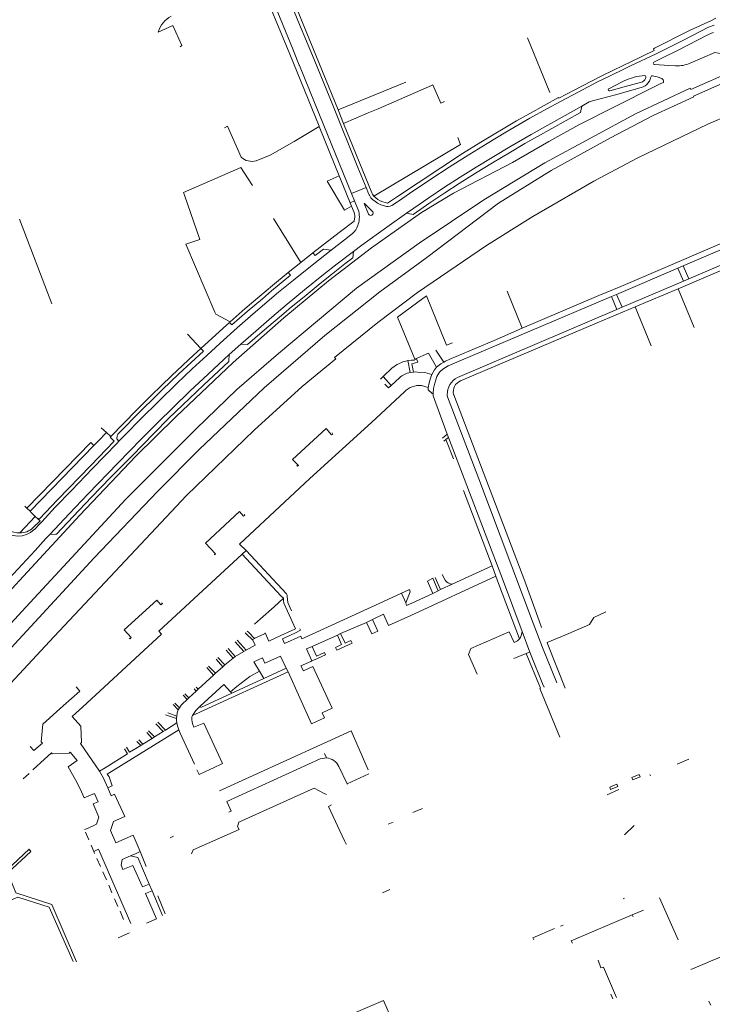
# Model space of a CAD drawing. Extents: x 145000 to 155000, y 457500 to 470000.
# Tile 57 of 256: x 147605 to 147894, y 459038 to 459448. Entities that reach past the tile are written whole.
import ezdxf

# ---------------------------------------------------------------- set-up
doc = ezdxf.new("R2010")
doc.units = 0
doc.header["$LTSCALE"] = 0.2
doc.header["$MEASUREMENT"] = 0
doc.layers.add('kant verharding', color=252, linetype='Continuous', lineweight=0)

msp = doc.modelspace()

# ---------------------------------------------------------------- linework, layer by layer
at = {"layer": 'kant verharding', "lineweight": 0}
for p, q in [((147895.33, 459448.42), (147893.51, 459447.46)), ((147893.51, 459447.46), (147884.31, 459443.3)), ((147894.58, 459445.57), (147892.32, 459444.66)), ((147826.12, 459417.52), (147816.8, 459440.2)), ((147869.78, 459435.89), (147884.31, 459443.3)), ((147727.73, 459431.23), (147725.27, 459437.25)), ((147877.35, 459437.06), (147871.83, 459434.34)), ((147871.83, 459434.34), (147870.37, 459433.61)), ((147869.46, 459430.12), (147873.07, 459431.94)), ((147875.77, 459428.8), (147869.71, 459429.21)), ((147875.77, 459428.8), (147878.52, 459428.59)), ((147878.52, 459428.59), (147878.63, 459428.59)), ((147857, 459427.26), (147851.51, 459424.62)), ((147865.64, 459424.57), (147864.63, 459424.46)), ((147866.08, 459423.79), (147866.13, 459424.12)), ((147868.13, 459423.65), (147868.28, 459424.16)), ((147868.87, 459424.48), (147869.49, 459424.32)), ((147737.74, 459410.23), (147766.06, 459421.74)), ((147853.58, 459420.58), (147850.66, 459419.05)), ((147856.01, 459421.85), (147853.58, 459420.58)), ((147868.02, 459423.25), (147868.13, 459423.65)), ((147839.43, 459411.73), (147842.46, 459413.55)), ((147740.05, 459404.6), (147750.37, 459408.99)), ((147729.85, 459403.34), (147738.28, 459382.71)), ((147733.2, 459380.52), (147738.28, 459382.71)), ((147738.28, 459382.71), (147742.83, 459371.57)), ((147743.4, 459375.4), (147749.48, 459377.9)), ((147743.4, 459375.4), (147744.65, 459372.29)), ((147750.85, 459374.63), (147750.77, 459374.8)), ((147744.65, 459372.29), (147742.83, 459371.57)), ((147742.83, 459371.57), (147743.42, 459370.13)), ((147744.65, 459372.29), (147746.18, 459368.58)), ((147743.42, 459370.13), (147744.48, 459367.52)), ((147752.02, 459366.51), (147751.79, 459366.36)), ((147604.93, 459364.75), (147618.37, 459329.45)), ((147746.18, 459362.65), (147745.99, 459362.09)), ((147884.05, 459339.8), (147942.29, 459364.63)), ((147743.79, 459358.76), (147740.41, 459356.09)), ((147740.41, 459356.09), (147734.87, 459351.72)), ((147722.2, 459346.69), (147727.27, 459350.71)), ((147727.27, 459350.71), (147728.19, 459349.51)), ((147879.56, 459335.62), (147913.25, 459350.13)), ((147716.96, 459342.49), (147722.2, 459346.69)), ((147717.97, 459341.35), (147716.96, 459342.49)), ((147879.53, 459344.28), (147853.89, 459333.37)), ((147879.53, 459344.28), (147881.73, 459345.22)), ((147879.53, 459344.28), (147881.85, 459338.87)), ((147884.05, 459339.8), (147881.73, 459345.22)), ((147881.85, 459338.87), (147856.26, 459327.98)), ((147884.05, 459339.8), (147881.85, 459338.87)), ((147808.29, 459334.69), (147814.49, 459319.23)), ((147861.74, 459328.11), (147879.56, 459335.62)), ((147879.56, 459335.62), (147886.23, 459319.53)), ((147762.59, 459323.83), (147771.05, 459330.07)), ((147771.05, 459330.07), (147774.65, 459332.72)), ((147853.89, 459333.37), (147851.74, 459332.46)), ((147854.05, 459327.03), (147851.74, 459332.46)), ((147853.89, 459333.37), (147856.26, 459327.98)), ((147787.52, 459298.68), (147854.05, 459327.03)), ((147845.89, 459321.43), (147861.74, 459328.11)), ((147854.05, 459327.03), (147856.26, 459327.98)), ((147868.33, 459311.95), (147861.74, 459328.11)), ((147788.87, 459297.35), (147845.89, 459321.43)), ((147814.49, 459319.23), (147802.83, 459314.2)), ((147680.58, 459310.84), (147675.03, 459316.79)), ((147802.83, 459314.2), (147784.31, 459306.34)), ((147681.58, 459309.7), (147680.58, 459310.84)), ((147692.36, 459308.25), (147697.19, 459312.58)), ((147778.85, 459302.97), (147775.44, 459308.88)), ((147781.82, 459305.07), (147778.54, 459310.09)), ((147692.23, 459305.47), (147692.36, 459308.25)), ((147766.39, 459305.66), (147766.86, 459305.76)), ((147766.86, 459305.76), (147767.88, 459300.84)), ((147756.51, 459299.09), (147760.38, 459302.68)), ((147769.21, 459300.98), (147767.88, 459300.84)), ((147770.9, 459300.98), (147774.01, 459300.8)), ((147776.9, 459300.03), (147774.01, 459300.8)), ((147756.51, 459299.09), (147755.41, 459298.05)), ((147759.91, 459295.39), (147756.51, 459299.09)), ((147763.33, 459298.55), (147759.91, 459295.39)), ((147772.55, 459295.34), (147775.4, 459294.61)), ((147777.41, 459291.9), (147777.42, 459292.03)), ((147777.45, 459291.06), (147777.41, 459291.9)), ((147777.45, 459291.06), (147783.33, 459275.05)), ((147786.03, 459291.44), (147785.95, 459291.63)), ((147815.64, 459213.9), (147786.03, 459291.44)), ((147641.17, 459275.83), (147638.97, 459277.8)), ((147642.93, 459274.07), (147641.17, 459275.83)), ((147642.66, 459273.8), (147642.93, 459274.07)), ((147644.38, 459272.12), (147642.66, 459273.8)), ((147645.43, 459271.19), (147646.39, 459272.17)), ((147781.27, 459273.38), (147783.33, 459275.05)), ((147782.7, 459272.87), (147781.91, 459272.24)), ((147783.81, 459273.76), (147782.7, 459272.87)), ((147782.7, 459272.87), (147785.85, 459264.85)), ((147783.33, 459275.05), (147783.81, 459273.76)), ((147783.81, 459273.76), (147806.73, 459213.68)), ((147635.88, 459270.35), (147609.3, 459243)), ((147790.03, 459251.6), (147801.99, 459220.22)), ((147608.02, 459244.23), (147607.1, 459245.15)), ((147609.3, 459243), (147608.02, 459244.23)), ((147605.02, 459234.04), (147611.45, 459240.76)), ((147613.53, 459238.96), (147612.71, 459239.73)), ((147610.42, 459236.09), (147613.53, 459238.96)), ((147611.09, 459235.38), (147613.12, 459237.52)), ((147613.12, 459237.52), (147614.02, 459238.47)), ((147617.56, 459233.35), (147619.99, 459233.38)), ((147699.43, 459226.62), (147697.73, 459225.15)), ((147697.73, 459225.15), (147713.89, 459207.69)), ((147699.43, 459226.62), (147716.24, 459208.62)), ((147801.99, 459220.22), (147785.4, 459212.57)), ((147801.99, 459220.22), (147803.59, 459215.97)), ((147803.59, 459215.97), (147768.06, 459199.56)), ((147777.3, 459215.04), (147779.51, 459209.86)), ((147780.48, 459210.31), (147778.26, 459215.38)), ((147782.41, 459214.3), (147781.24, 459216.59)), ((147764.18, 459208.87), (147767.56, 459210.41)), ((147767.56, 459210.41), (147767.88, 459209.43)), ((147785.4, 459212.57), (147780.48, 459210.31)), ((147814.53, 459192.89), (147806.73, 459213.68)), ((147821.64, 459197.34), (147815.64, 459213.9)), ((147713.89, 459207.69), (147714.97, 459206.78)), ((147715.05, 459205.77), (147714.97, 459206.78)), ((147764.18, 459208.87), (147754.86, 459204.59)), ((147764.18, 459208.87), (147765.97, 459204.86)), ((147767.88, 459209.43), (147765.97, 459204.86)), ((147769.74, 459205.27), (147777.28, 459208.74)), ((147779.51, 459209.86), (147777.28, 459208.74)), ((147780.48, 459210.31), (147779.51, 459209.86)), ((147754.86, 459204.59), (147723.6, 459190.24)), ((147765.97, 459204.86), (147766.35, 459203.71)), ((147766.35, 459203.71), (147769.74, 459205.27)), ((147702.89, 459195.93), (147705.45, 459198.21)), ((147756.71, 459200.08), (147752.11, 459197.89)), ((147758.83, 459195.3), (147756.71, 459200.08)), ((147768.06, 459199.56), (147758.83, 459195.3)), ((147738.84, 459191.99), (147749.6, 459196.67)), ((147752.11, 459197.89), (147749.6, 459196.67)), ((147749.6, 459196.67), (147751.85, 459191.84)), ((147754.4, 459193.01), (147752.11, 459197.89)), ((147823.02, 459186.23), (147819.19, 459196.4)), ((147822.65, 459194.57), (147821.64, 459197.34)), ((147699.47, 459191.86), (147699.03, 459192.28)), ((147702.23, 459189.23), (147699.47, 459191.86)), ((147699.87, 459193.04), (147700.34, 459192.55)), ((147700.34, 459192.55), (147702.85, 459189.96)), ((147713.88, 459191.14), (147718.2, 459193.13)), ((147722.19, 459190.9), (147715.48, 459187.82)), ((147722.08, 459193.47), (147721.85, 459193.96)), ((147722.63, 459189.8), (147722.19, 459190.9)), ((147723.6, 459190.24), (147722.63, 459189.8)), ((147726.93, 459186.61), (147737.49, 459191.32)), ((147737.49, 459191.32), (147738.84, 459191.99)), ((147751.85, 459191.84), (147754.4, 459193.01)), ((147817.75, 459184.32), (147814.53, 459192.89)), ((147691.89, 459185.84), (147694.89, 459182.39)), ((147698.52, 459184.57), (147694.89, 459188.56)), ((147695.67, 459189.26), (147699.46, 459185.11)), ((147699.46, 459185.11), (147703.18, 459187.15)), ((147702.23, 459189.23), (147703.18, 459187.15)), ((147714.58, 459189.76), (147715.48, 459187.82)), ((147724.58, 459185.64), (147726.93, 459186.61)), ((147728.16, 459183.89), (147726.93, 459186.61)), ((147737.18, 459185.12), (147736.7, 459186.17)), ((147743.61, 459188.05), (147737.18, 459185.12)), ((147828.99, 459171.53), (147823.02, 459186.23)), ((147825.2, 459187.5), (147824.92, 459188.26)), ((147832.51, 459169.29), (147825.2, 459187.5)), ((147687.62, 459182.05), (147690.48, 459178.91)), ((147693.99, 459181.74), (147690.48, 459178.91)), ((147693.99, 459181.74), (147691.04, 459185.08)), ((147693.99, 459181.74), (147694.89, 459182.39)), ((147694.89, 459182.39), (147698.52, 459184.57)), ((147698.52, 459184.57), (147699.46, 459185.11)), ((147702.63, 459180.26), (147706.21, 459181.88)), ((147726.84, 459180.61), (147724.58, 459185.64)), ((147728.75, 459182.58), (147728.16, 459183.89)), ((147729.18, 459181.64), (147732.57, 459183.13)), ((147816.25, 459183.68), (147811.07, 459181.56)), ((147685.78, 459174.7), (147683, 459177.81)), ((147683.76, 459178.48), (147686.61, 459175.44)), ((147689.68, 459178.2), (147686.61, 459175.44)), ((147689.68, 459178.2), (147686.87, 459181.37)), ((147690.48, 459178.91), (147689.68, 459178.2)), ((147702.63, 459180.26), (147704.93, 459176.4)), ((147716.18, 459177.63), (147706.81, 459173.27)), ((147716.95, 459176.08), (147716.18, 459177.63)), ((147722.24, 459178.55), (147726.34, 459180.39)), ((147723.28, 459176.42), (147722.24, 459178.55)), ((147727.29, 459178.31), (147723.28, 459176.42)), ((147726.34, 459180.39), (147726.84, 459180.61)), ((147726.84, 459180.61), (147729.18, 459181.64)), ((147685.78, 459174.7), (147679.39, 459168.79)), ((147716.95, 459176.08), (147680.34, 459159.33)), ((147686.61, 459175.44), (147685.78, 459174.7)), ((147704.93, 459176.4), (147706.81, 459173.27)), ((147678.52, 459169.7), (147679.39, 459168.79)), ((147690.09, 459170.81), (147680.27, 459161.73)), ((147692.91, 459167.71), (147690.09, 459170.81)), ((147674.78, 459164.5), (147673.14, 459166.28)), ((147673.85, 459166.94), (147675.56, 459165.24)), ((147675.56, 459165.24), (147674.78, 459164.5)), ((147678.62, 459168.04), (147675.56, 459165.24)), ((147678.62, 459168.04), (147677.74, 459168.99)), ((147679.39, 459168.79), (147678.62, 459168.04)), ((147693.46, 459167.1), (147692.91, 459167.71)), ((147614.59, 459154.26), (147623.11, 459161.88)), ((147671.14, 459160.16), (147669.02, 459162.46)), ((147669.67, 459163.06), (147671.61, 459161.08)), ((147674.78, 459164.5), (147674.25, 459164.03)), ((147678.51, 459159.98), (147680.27, 459161.73)), ((147628.44, 459158.9), (147626.9, 459157.51)), ((147670.39, 459156.66), (147665.78, 459158.11)), ((147670.45, 459157.64), (147666.73, 459158.99)), ((147670.39, 459156.66), (147670.45, 459157.64)), ((147671.14, 459160.16), (147671.61, 459161.08)), ((147676.81, 459157.26), (147677.04, 459157.81)), ((147677.04, 459157.81), (147678.51, 459159.98)), ((147679.84, 459159.1), (147677.04, 459157.81)), ((147680.34, 459159.33), (147679.84, 459159.1)), ((147664.79, 459151.16), (147661.76, 459154.39)), ((147662.56, 459155.12), (147665.78, 459151.78)), ((147670.57, 459154.77), (147665.78, 459151.78)), ((147681.73, 459154.7), (147677.65, 459153.06)), ((147660.26, 459148.33), (147657.94, 459150.83)), ((147658.7, 459151.53), (147661.22, 459148.93)), ((147661.22, 459148.93), (147660.26, 459148.33)), ((147664.79, 459151.16), (147661.22, 459148.93)), ((147665.78, 459151.78), (147664.79, 459151.16)), ((147671.32, 459151.9), (147671.95, 459150.51)), ((147671.95, 459150.51), (147677.83, 459137.56)), ((147653.38, 459144.11), (147655.44, 459145.33)), ((147655.44, 459145.33), (147653.88, 459147.07)), ((147654.63, 459147.76), (147656.38, 459145.91)), ((147656.38, 459145.91), (147655.44, 459145.33)), ((147660.26, 459148.33), (147656.38, 459145.91)), ((147688.29, 459126.41), (147730.43, 459145.63)), ((147730.43, 459145.63), (147733.21, 459146.9)), ((147615.39, 459139.73), (147618.23, 459142.37)), ((147649.49, 459144.63), (147650.77, 459142.58)), ((147650.77, 459142.58), (147653.38, 459144.11)), ((147732.05, 459142.09), (147732.89, 459140.2)), ((147610.51, 459135.21), (147615.39, 459139.73)), ((147628.99, 459139.06), (147625.21, 459136.46)), ((147741.57, 459129.38), (147738.14, 459136.64)), ((147879.19, 459137.55), (147884.05, 459139.72)), ((147606.48, 459131.47), (147608.93, 459133.74)), ((147638.32, 459134.64), (147640.64, 459136.09)), ((147684.6, 459135.51), (147685.51, 459135.94)), ((147750.58, 459133.53), (147741.57, 459129.38)), ((147867.81, 459133.31), (147868.05, 459132.73)), ((147741.63, 459129.27), (147741.57, 459129.38)), ((147631.93, 459123.5), (147636.16, 459125.31)), ((147636.16, 459125.31), (147637.65, 459121.84)), ((147643.14, 459124.4), (147641.79, 459127.65)), ((147644.54, 459125.05), (147643.14, 459124.4)), ((147849.99, 459124.8), (147854.87, 459127)), ((147758.72, 459112.54), (147760.74, 459113.42)), ((147861.26, 459112.06), (147857.23, 459108.13)), ((147633.21, 459110.81), (147632.04, 459110.3)), ((147632.49, 459109.3), (147633.82, 459106.05)), ((147652.33, 459107.93), (147645.1, 459104.77)), ((147655.24, 459101.2), (147652.33, 459107.93)), ((147634.85, 459103.76), (147635.89, 459101.24)), ((147667.7, 459106.95), (147669.1, 459107.56)), ((147635.89, 459101.24), (147637.86, 459102.11)), ((147635.89, 459101.24), (147636.24, 459100.42)), ((147637.86, 459102.11), (147651.32, 459071.14)), ((147655.24, 459101.2), (147657.78, 459095)), ((147637.21, 459098.27), (147638.7, 459094.87)), ((147654.19, 459098.74), (147651.15, 459099.33)), ((147658.96, 459087.61), (147654.19, 459098.74)), ((147639.69, 459092.66), (147641.14, 459089.42)), ((147648, 459093.69), (147647.25, 459095.46)), ((147660.17, 459084.8), (147658.96, 459087.61)), ((147642.16, 459087.15), (147643.45, 459083.94)), ((147664.56, 459074.57), (147660.17, 459084.8)), ((147756.36, 459083.96), (147759.35, 459085.4)), ((147644.52, 459081.53), (147645.9, 459078.32)), ((147856.7, 459081.45), (147857.28, 459081.75)), ((147879.55, 459064.4), (147871.87, 459081.94)), ((147646.82, 459076.28), (147648.33, 459072.91)), ((147865.13, 459076.7), (147860.38, 459074.78)), ((147860.8, 459073.95), (147860.38, 459074.78)), ((147645.99, 459065.18), (147650.8, 459067.33)), ((147831.61, 459070.55), (147830.47, 459070.06)), ((147893.12, 459055.44), (147904.4, 459060.2)), ((147887.24, 459052.97), (147890.86, 459054.49)), ((147890.86, 459054.49), (147893.12, 459055.44)), ((147884.84, 459051.95), (147887.24, 459052.97)), ((147852.42, 459039.73), (147851.54, 459041.77)), ((147892.37, 459038.82), (147892.59, 459038.34)), ((147892.59, 459038.34), (147893.16, 459037.11))]:
    msp.add_line(p, q, dxfattribs=at)
at = {"layer": 'kant verharding', "lineweight": 0, "flags": 128}
for points in [[(147725.27, 459437.25), (147721.05, 459447.55), (147694.73, 459512.34)], [(147688.64, 459509.86), (147708.21, 459461.73), (147719.03, 459435.23), (147719.2, 459434.8)], [(147701.34, 459499.59), (147706.38, 459487.23), (147716.63, 459462.01), (147737.74, 459410.23), (147740.05, 459404.6)], [(147704.77, 459464.72), (147717.63, 459433.46), (147729.89, 459403.52), (147729.79, 459403.49), (147729.85, 459403.34)], [(147662.73, 459442.65), (147668.87, 459445.39), (147672.6, 459437.03), (147671.9, 459436.55)], [(147877.35, 459437.06), (147881.81, 459439.25), (147892.32, 459444.66)], [(147894.39, 459442.49), (147893.5, 459442.16), (147891.99, 459441.5), (147879.28, 459435.02)], [(147719.2, 459434.8), (147721.57, 459428.93), (147721.64, 459428.76)], [(147869.65, 459434.92), (147859.87, 459430.26), (147852.95, 459426.93), (147847.51, 459424.29), (147843.43, 459422.26), (147836.24, 459418.5), (147829.8, 459415.1), (147829.63, 459415.4), (147817.79, 459408.78), (147812.23, 459405.61), (147797.32, 459396.78), (147789.71, 459392.09), (147762.14, 459373.89), (147758.35, 459371.3), (147756.39, 459371.87)], [(147870.37, 459433.61), (147870.37, 459433.61), (147859.78, 459428.6), (147857, 459427.26)], [(147869.65, 459434.92), (147869.29, 459435.64), (147869.78, 459435.89)], [(147873.07, 459431.94), (147873.38, 459432.09), (147879.28, 459435.02)], [(147884.64, 459429.75), (147894.84, 459434.2), (147899.47, 459433.26)], [(147721.64, 459428.76), (147730.03, 459408.21), (147743.4, 459375.4)], [(147749.48, 459377.9), (147746.05, 459386.28), (147735.54, 459412.18), (147727.73, 459431.23)], [(147851.51, 459424.62), (147850.95, 459424.35), (147845.93, 459421.86), (147837.86, 459417.67), (147830.49, 459413.75), (147824.79, 459410.65), (147817.8, 459406.75), (147807.74, 459400.89), (147799.89, 459396.2), (147790.88, 459390.69), (147784.05, 459386.4), (147776.48, 459381.42), (147767.6, 459375.43), (147762.96, 459372.22)], [(147869.49, 459424.32), (147870.83, 459423.96), (147872.74, 459423.3)], [(147884.67, 459419.35), (147884.93, 459418.75), (147902.52, 459426.5), (147903.75, 459423.69), (147894.43, 459419.71), (147885.96, 459415.91), (147886.07, 459415.71)], [(147694.05, 459304.99), (147715.15, 459323.6), (147733.8, 459338.95), (147751.72, 459352.69), (147772.62, 459367.41), (147785.89, 459375.56), (147810.55, 459388.3), (147825.67, 459397.04), (147838.24, 459404), (147869.36, 459419.67), (147872.39, 459421.2)], [(147750.37, 459408.99), (147754.46, 459410.74), (147776.69, 459420.4)], [(147776.69, 459420.4), (147777.24, 459420.64), (147780.65, 459413.03), (147782.19, 459413.7)], [(147851.1, 459418.19), (147857.06, 459419.79), (147864.32, 459421.77)], [(147853.43, 459416.56), (147859.9, 459418.33), (147864.63, 459419.64)], [(147864.32, 459421.77), (147864.32, 459421.77), (147864.65, 459421.92)], [(147873.48, 459421.93), (147873.42, 459421.64), (147872.39, 459421.2)], [(147482.99, 459072.77), (147511.75, 459098.05), (147534.76, 459120.28), (147559.12, 459150.52), (147607.59, 459203.06), (147649.31, 459247.95), (147678.55, 459277.35), (147695.56, 459293.7), (147712.85, 459308.76), (147745.49, 459335.9), (147771.53, 459354.74), (147798.55, 459372.79), (147824.01, 459388.17), (147862.13, 459408.77), (147884.67, 459419.35)], [(147485.43, 459069.75), (147514.53, 459096.21), (147544.42, 459125.5), (147583.08, 459166.38), (147609.67, 459194.9), (147636.01, 459223.58), (147662.62, 459251.4), (147679.81, 459268.72), (147706.97, 459294.47), (147732.27, 459316.15), (147755.23, 459334.35), (147774.74, 459348.71), (147804.72, 459371.33), (147826.65, 459385.01), (147851.36, 459398.64), (147869.11, 459407.83), (147886.07, 459415.71)], [(147842.46, 459413.55), (147843.85, 459414.01), (147853.43, 459416.56)], [(147736.83, 459306.55), (147736.34, 459307.08), (147754.28, 459321.6), (147770.88, 459334.19), (147799.68, 459353.79), (147819.01, 459365.81), (147844.39, 459380.57), (147862.75, 459390.29), (147891.99, 459404.26), (147910.02, 459412.07)], [(147766.27, 459367.14), (147769.07, 459366.66), (147776.05, 459371.52), (147782.36, 459375.74), (147788.2, 459379.52), (147795.12, 459383.86), (147802.19, 459388.16), (147809.65, 459392.64), (147815.7, 459396.19), (147820.93, 459399.15), (147838.85, 459409.14), (147839.43, 459411.73)], [(147766.27, 459367.14), (147769.37, 459369.33), (147775.62, 459373.62), (147782.17, 459377.98), (147788.71, 459382.2), (147795.34, 459386.36), (147809.36, 459394.79), (147818.31, 459399.99), (147839.43, 459411.73)], [(147690.43, 459402.81), (147691.66, 459403.39), (147697.34, 459390.58)], [(147703.58, 459389.04), (147709.39, 459391.38), (147719.43, 459397.11), (147729.85, 459403.34)], [(147740.05, 459404.6), (147751.86, 459375.72), (147752.14, 459375.07), (147752.43, 459374.68), (147752.73, 459374.32)], [(147752.73, 459374.32), (147788.86, 459395.88), (147787.78, 459398.77)], [(147702.09, 459378.77), (147701.86, 459379.14), (147697.2, 459386.28), (147673.23, 459375.8), (147673.67, 459374.7), (147680.16, 459356.21), (147674.28, 459354.22), (147686.42, 459325.89)], [(147733.2, 459380.52), (147740.43, 459368.41), (147743.42, 459370.13)], [(147750.77, 459374.8), (147750.52, 459375.35), (147749.48, 459377.9)], [(147750.48, 459366.84), (147748.67, 459371.18), (147748.8, 459371.24), (147752.24, 459367.75)], [(147757.16, 459370.21), (147755.64, 459370.74), (147754.23, 459371.41), (147752.92, 459372.29), (147752.26, 459372.78)], [(147762.96, 459372.22), (147762.6, 459371.98), (147760.22, 459370.43)], [(147814.49, 459319.23), (147846.48, 459332.84), (147855.66, 459336.65), (147912.45, 459360.99), (147912.85, 459360.48), (147939.17, 459371.53), (147938.95, 459372.11)], [(147881.73, 459345.22), (147939.36, 459369.83), (147940.76, 459370.54), (147942.04, 459371.46), (147943.34, 459372.72), (147943.77, 459373.31)], [(147766.27, 459367.14), (147758.09, 459361.3), (147747.74, 459353.93), (147744.19, 459351.29)], [(147710.81, 459364.91), (147717.24, 459354.66), (147722.2, 459346.69)], [(147744.66, 459364.78), (147744.49, 459363.91), (147738.21, 459359.11), (147727.27, 459350.71)], [(147734.87, 459351.72), (147726.98, 459345.56), (147719.2, 459339.34), (147712.95, 459334.22), (147702.33, 459325.2), (147695.75, 459319.42), (147688.66, 459313.04), (147683.04, 459307.9), (147676.96, 459302.28), (147670.52, 459296.24), (147663.1, 459289.01), (147655.25, 459281.16), (147649.21, 459275.06), (147646.39, 459272.17)], [(147744.19, 459351.29), (147737.37, 459346.1), (147731.67, 459341.6), (147723.77, 459335.2), (147716.52, 459329.23), (147710.11, 459323.89), (147703.4, 459318.08), (147697.19, 459312.58)], [(147728.19, 459349.51), (147731.68, 459352.22), (147734.87, 459351.72)], [(147730.28, 459337.85), (147734.97, 459341.63), (147740.58, 459346.03), (147743.86, 459348.55), (147744.19, 459351.29)], [(147716.96, 459342.49), (147710.45, 459337.11), (147705.07, 459332.61), (147699.05, 459327.42), (147692.79, 459321.93)], [(147693.5, 459320.61), (147699.88, 459326.18), (147706.2, 459331.56), (147710.06, 459334.83), (147717.97, 459341.35)], [(147717.42, 459327.33), (147724.41, 459333.08), (147730.28, 459337.85)], [(147774.65, 459332.72), (147783.01, 459312.16), (147785.42, 459313.14)], [(147777.42, 459292.03), (147777.59, 459294.11), (147778.06, 459296.36), (147778.96, 459299.09), (147779.73, 459300.55), (147780.3, 459301.23), (147781.4, 459302.2), (147782.5, 459302.94), (147783.69, 459303.54), (147851.74, 459332.46)], [(147686.42, 459325.89), (147686.78, 459325.06), (147692.79, 459321.93)], [(147713.29, 459323.87), (147716.07, 459326.22), (147717.42, 459327.33)], [(147680.58, 459310.84), (147689.81, 459319.28), (147692.53, 459321.7), (147693.5, 459320.61)], [(147706.11, 459317.73), (147708.89, 459320.15), (147713.29, 459323.87)], [(147775.44, 459308.88), (147769.83, 459306.34), (147762.59, 459323.83)], [(147697.19, 459312.58), (147700.04, 459312.44), (147706.11, 459317.73)], [(147642.93, 459274.07), (147653.67, 459285.04), (147660, 459291.39), (147663.94, 459295.23), (147668.39, 459299.51), (147677.51, 459308.05), (147680.58, 459310.84)], [(147645.94, 459275.09), (147655.96, 459285.2), (147661.18, 459290.41), (147664.48, 459293.65), (147671.37, 459300.26), (147681.58, 459309.7)], [(147521.74, 459127.44), (147530.64, 459135.05), (147539.73, 459144.5), (147557.8, 459163.2), (147606.51, 459215.99), (147630.12, 459241.39), (147653.47, 459265.9), (147670.06, 459282.39), (147694.05, 459304.99)], [(147736.83, 459306.55), (147722.8, 459294.95), (147702.81, 459276.8), (147674.57, 459249.55), (147619.36, 459190.76), (147562.88, 459130.24), (147524.65, 459092.02)], [(147692.36, 459308.25), (147683.52, 459300.11), (147675.95, 459293.02), (147668.92, 459286.28), (147662.6, 459280.01), (147655.65, 459272.97), (147645.98, 459263.04), (147633.57, 459250.27), (147625.6, 459241.95), (147617.56, 459233.35)], [(147619.99, 459233.38), (147620.35, 459233.39), (147627.25, 459240.73), (147634.99, 459248.79), (147642.91, 459256.98), (147651.83, 459266.13), (147660.91, 459275.39), (147667.17, 459281.7), (147672.84, 459287.2), (147681.64, 459295.58), (147692.22, 459305.41), (147692.23, 459305.47)], [(147769.21, 459300.98), (147768.54, 459304.44), (147770.06, 459304.76), (147771.04, 459305.06), (147770.46, 459306.5), (147769.46, 459305.98), (147768.45, 459305.99), (147766.86, 459305.76)], [(147781.82, 459305.07), (147780.6, 459304.39), (147778.85, 459302.97)], [(147784.31, 459306.34), (147782.57, 459305.49), (147781.82, 459305.07)], [(147770.9, 459300.98), (147769.89, 459301.03), (147769.21, 459300.98)], [(147778.85, 459302.97), (147777.92, 459301.95), (147776.9, 459300.03)], [(147776.9, 459300.03), (147776.25, 459298.37), (147775.76, 459296.55), (147775.4, 459294.61)], [(147699.43, 459226.62), (147696.71, 459229.33), (147725.97, 459256.6), (147751.65, 459280.03), (147765.45, 459292.77)], [(147759.91, 459295.39), (147758.83, 459294.36), (147757.3, 459295.97)], [(147775.4, 459294.61), (147775.28, 459293.53), (147776.94, 459291.98), (147777.41, 459291.9)], [(147819.19, 459196.4), (147796.52, 459256.51), (147783.36, 459290.6)], [(147735.29, 459275.63), (147735.56, 459275.13), (147735.08, 459274.83), (147732.76, 459277.41), (147718.76, 459264.59), (147721.21, 459261.98), (147720.86, 459261.71), (147720.55, 459262.12)], [(147612.71, 459239.73), (147612.96, 459240.02), (147613.28, 459239.75), (147620.77, 459247.69), (147634.59, 459262.07), (147644.38, 459272.12)], [(147641.17, 459275.83), (147637.67, 459272.24), (147635.88, 459270.35)], [(147646.39, 459272.17), (147645.52, 459273.11), (147645.65, 459274.34)], [(147608.02, 459244.23), (147634.6, 459271.6), (147635.88, 459270.35)], [(147614.02, 459238.47), (147614.17, 459238.63), (147619.83, 459244.66), (147626.56, 459251.69), (147635.37, 459260.83), (147645.43, 459271.19)], [(147611.45, 459240.76), (147609.77, 459242.4), (147609.3, 459243)], [(147611.45, 459240.76), (147612.62, 459239.61), (147612.71, 459239.73)], [(147698.54, 459241.69), (147698.86, 459241.18), (147698.36, 459240.95), (147696.69, 459242.83), (147682.53, 459229.66), (147686.6, 459225.28), (147686.25, 459224.83), (147686.19, 459225.1)], [(147595.22, 459209.18), (147596.95, 459211), (147611.49, 459226.64), (147615.95, 459231.6), (147617.56, 459233.35)], [(147628.44, 459158.9), (147631.16, 459161.35), (147664.18, 459191.72), (147663.03, 459193.04), (147697.73, 459225.15)], [(147775.09, 459213.9), (147777.3, 459215.04)], [(147813.4, 459189.87), (147804.74, 459212.93), (147803.59, 459215.97)], [(147777.28, 459208.74), (147775.09, 459213.9)], [(147705.45, 459198.21), (147711.09, 459203.21), (147714.97, 459206.78)], [(147718.41, 459201.51), (147716.77, 459205.02), (147716.6, 459207.39), (147716.49, 459208.02), (147716.24, 459208.62)], [(147664.18, 459204.86), (147664.58, 459204.59), (147663.88, 459204.02), (147662.18, 459205.97), (147648.53, 459193.52), (147651.49, 459190.32), (147650.99, 459189.84), (147650.66, 459190.15)], [(147716.69, 459201.33), (147715.15, 459204.69), (147715.05, 459205.77)], [(147718.2, 459193.13), (147720.06, 459194.01), (147716.69, 459201.33)], [(147849.47, 459201.04), (147844.39, 459198.7), (147842.67, 459195.74), (147834.07, 459192.1), (147824.92, 459188.26)], [(147702.85, 459189.96), (147702.08, 459189.56), (147702.23, 459189.23)], [(147707.02, 459192.07), (147707.07, 459191.91), (147703.11, 459190.09), (147702.85, 459189.96)], [(147707.39, 459192.26), (147708.93, 459188.85), (147713.88, 459191.14)], [(147722.08, 459193.47), (147719.76, 459192.14), (147714.58, 459189.76)], [(147736.7, 459186.17), (147739.23, 459187.41), (147737.49, 459191.32)], [(147738.84, 459191.99), (147740.66, 459187.96), (147743.14, 459189.16), (147743.61, 459188.05)], [(147813.4, 459189.87), (147812.56, 459189.04), (147811.14, 459188.23), (147809.19, 459192.7), (147793.18, 459185.76), (147792.15, 459183.32), (147795.81, 459175.03)], [(147813.78, 459190.42), (147813.78, 459190.42), (147813.4, 459189.87)], [(147814.53, 459192.89), (147814.31, 459191.61), (147813.78, 459190.42)], [(147706.21, 459181.88), (147707.16, 459179.65), (147713.82, 459182.64), (147716.18, 459177.63)], [(147732.57, 459183.13), (147732.17, 459184.08), (147728.75, 459182.58)], [(147816.25, 459183.68), (147816.24, 459183.7), (147816.45, 459183.79)], [(147830.32, 459148.85), (147821.96, 459169.1), (147822.13, 459169.19), (147816.25, 459183.68)], [(147816.45, 459183.79), (147817.75, 459184.32)], [(147817.75, 459184.32), (147823.51, 459170.09), (147823.62, 459170.13), (147823.77, 459169.73)], [(147731.2, 459158.98), (147735.3, 459160.87), (147727.29, 459178.31)], [(147692.91, 459167.71), (147695.56, 459169.95), (147700.97, 459174.16), (147704.93, 459176.4)], [(147716.95, 459176.08), (147726.71, 459154.39), (147732.12, 459156.82), (147731.2, 459158.98)], [(147623.11, 459161.88), (147630.02, 459168.06), (147628.54, 459169.79)], [(147693.46, 459167.1), (147705.22, 459172.53), (147706.81, 459173.27)], [(147680.27, 459161.73), (147680.54, 459161.18), (147693.46, 459167.1)], [(147674.25, 459164.03), (147673.28, 459163.15), (147672.37, 459162.18), (147671.61, 459161.08)], [(147626.9, 459157.51), (147630.54, 459153.38), (147630.75, 459146.55), (147630.3, 459146.18), (147638.32, 459134.64)], [(147670.45, 459157.64), (147670.7, 459158.92), (147671.14, 459160.16)], [(147614.47, 459146.39), (147613.97, 459146.94), (147614.59, 459154.26)], [(147670.57, 459154.77), (147670.43, 459155.71), (147670.39, 459156.66)], [(147671.32, 459151.9), (147670.77, 459153.62), (147670.57, 459154.77)], [(147685.51, 459135.94), (147689.6, 459137.86), (147681.73, 459154.7)], [(147642.3, 459132.25), (147641.53, 459133.4), (147671.32, 459151.9)], [(147733.21, 459146.9), (147743.19, 459151.45), (147750.27, 459135.18)], [(147609.32, 459145.01), (147610.92, 459143.27), (147614.47, 459146.39)], [(147618.23, 459142.37), (147618.46, 459141.88), (147625.59, 459142.11), (147626.09, 459142.56), (147628.99, 459139.06)], [(147640.64, 459136.09), (147649.89, 459141.86), (147648.7, 459143.99)], [(147732.89, 459140.2), (147730.36, 459139.85), (147691.37, 459122.08), (147693.12, 459118.02), (147692.15, 459117.57)], [(147625.21, 459136.46), (147628.27, 459131.01), (147630.16, 459127.35), (147631.93, 459123.5)], [(147641.79, 459127.65), (147639.87, 459131.81), (147638.32, 459134.64)], [(147678.89, 459135.22), (147679.79, 459133.25), (147684.6, 459135.51)], [(147860.74, 459131.02), (147860.33, 459131.98), (147863.3, 459133.24), (147863.7, 459132.31), (147860.74, 459131.02)], [(147641.79, 459127.65), (147643.54, 459128.5), (147642.3, 459132.25)], [(147851.05, 459127.97), (147851.44, 459127.06), (147854.39, 459128.33), (147853.99, 459129.26), (147851.05, 459127.97)], [(147645.1, 459104.77), (147642.88, 459110), (147644.04, 459113.7), (147648.79, 459115.76), (147644.54, 459125.05)], [(147733, 459124.88), (147731.93, 459125.3), (147727.77, 459127.59), (147696.44, 459113.38), (147695.87, 459111.64), (147696.46, 459110.33), (147677.39, 459101.95), (147676.64, 459100.22)], [(147637.65, 459121.84), (147635.68, 459121.02), (147637.99, 459115.46), (147637.08, 459112.51), (147633.21, 459110.81)], [(147734.98, 459120.58), (147733.8, 459119.99), (147740.49, 459105.61)], [(147768.99, 459117.41), (147769.96, 459117.82), (147772.93, 459119.17)], [(147585.71, 459108.29), (147599.59, 459093.41), (147608.88, 459102.19), (147609.58, 459101.24), (147600.08, 459092.26), (147603.34, 459083.97), (147618.34, 459079.07), (147628.7, 459055.26)], [(147740.49, 459105.61), (147741.09, 459104.31), (147741.27, 459104.4)], [(147651.15, 459099.33), (147653.49, 459100.38), (147655.24, 459101.2)], [(147647.25, 459095.46), (147647.76, 459097.81), (147651.15, 459099.33)], [(147658.96, 459087.61), (147656.23, 459086.42), (147652.15, 459095.4), (147648, 459093.69)], [(147657.83, 459071.3), (147662.08, 459073.13), (147657.51, 459083.74), (147660.17, 459084.8)], [(147627.24, 459055.4), (147617.26, 459078.05), (147604.27, 459082.17), (147588.15, 459075.35), (147559.71, 459048.73), (147558.94, 459048.08)], [(147665.65, 459075.21), (147662.57, 459082.72), (147662.64, 459082.75)], [(147860.38, 459074.78), (147835.03, 459064.01), (147835.51, 459062.98)], [(147828.07, 459069.04), (147819.05, 459065.21), (147819.44, 459064.39)], [(147853.94, 459040.36), (147848.41, 459053), (147847.41, 459052.65), (147846.3, 459055.84)], [(147733.66, 459029.28), (147756.73, 459039.11), (147760.47, 459030.53)]]:
    msp.add_lwpolyline(points, dxfattribs=at)
at = {"layer": 'kant verharding', "lineweight": 0, "extrusion": (0, 0, -1)}
for centre, radius, start, end in [((-147673.56, 459439.47), 11.28, 16.3828, 61.0725), ((-147869.72, 459429.71), 0.495, 277.8357, 57.4145), ((-147869.71, 459429.64), 0.427, 270.4561, 277.8632), ((-147868.76, 459423.99), 0.505, 19.5261, 85.9052), ((-147868.76, 459424.01), 0.485, 85.7465, 103.4624), ((-147871.9, 459421.97), 1.58, 122.1372, 181.2363), ((-147756.85, 459377.75), 6.77, 312.7371, 332.5899), ((-147759.11, 459379.88), 8.47, 288.7408, 318.8848), ((-147758.45, 459373.83), 3.84, 242.4891, 289.5872), ((-147739.21, 459365.81), 5.54, 162.0784, 190.7298), ((-147736.74, 459365.61), 9.9, 162.5774, 197.4226), ((-147751.39, 459367.32), 1.03, 247.4247, 332.5765), ((-147751.5, 459367.25), 0.903, 145.9984, 234.5544), ((-147738.8, 459364.44), 7.57, 198.1184, 228.6962), ((-147769.56, 459291.73), 14.29, 50.0477, 77.1966), ((-147790.69, 459292.82), 4.88, 345.8788, 68.0976), ((-147771.59, 459286.9), 8.49, 43.7229, 96.4976), ((-147646.87, 459274.3), 1.22, 1.8284, 40.4301), ((-147604.2, 459242.61), 9.98, 226.3968, 314.1249), ((-147605.59, 459240.67), 6.65, 223.5115, 274.9677), ((-147785.69, 459216.54), 3.98, 274.235, 325.6707), ((-147683.27, 459156.37), 6.53, 329.5127, 7.8044)]:
    msp.add_arc(centre, radius, start, end, dxfattribs=at)
at = {"layer": 'kant verharding', "lineweight": 0}
for centre, radius, start, end in [((147879.4, 459440.7), 12.13, 266.3492, 295.5394), ((147868.04, 459397.62), 27.06, 97.2457, 116.4146), ((147863.51, 459424.27), 2.62, 302.7959, 349.5021), ((147865.65, 459424.18), 0.389, 85.7255, 91.1782), ((147865.65, 459424.08), 0.48, 4.3384, 86.3046), ((147862.53, 459425.01), 5.77, 291.4489, 305.4759), ((147863.43, 459424.42), 2.79, 296.0951, 302.4798), ((147862.53, 459425.01), 5.77, 305.4756, 323.1283), ((147862.53, 459425.01), 5.77, 323.127, 339.8656), ((147862.53, 459425), 5.76, 339.8637, 342.2236), ((147850.88, 459418.61), 0.482, 130.878, 297.8619), ((147850.86, 459418.64), 0.454, 115.9229, 131.3985), ((147701.76, 459395.08), 6.31, 225.522, 286.8201), ((147769.65, 459291.68), 9.33, 100.9418, 132.6307), ((147791.2, 459291.68), 7.91, 117.7675, 180.56), ((147791.28, 459291.68), 7.99, 180.5762, 187.7742), ((147604.3, 459241.5), 7.5, 202.1083, 275.4529), ((147732.31, 459133.7), 6.53, 26.7401, 84.8727)]:
    msp.add_arc(centre, radius, start, end, dxfattribs=at)

doc.saveas('drawing.dxf')
